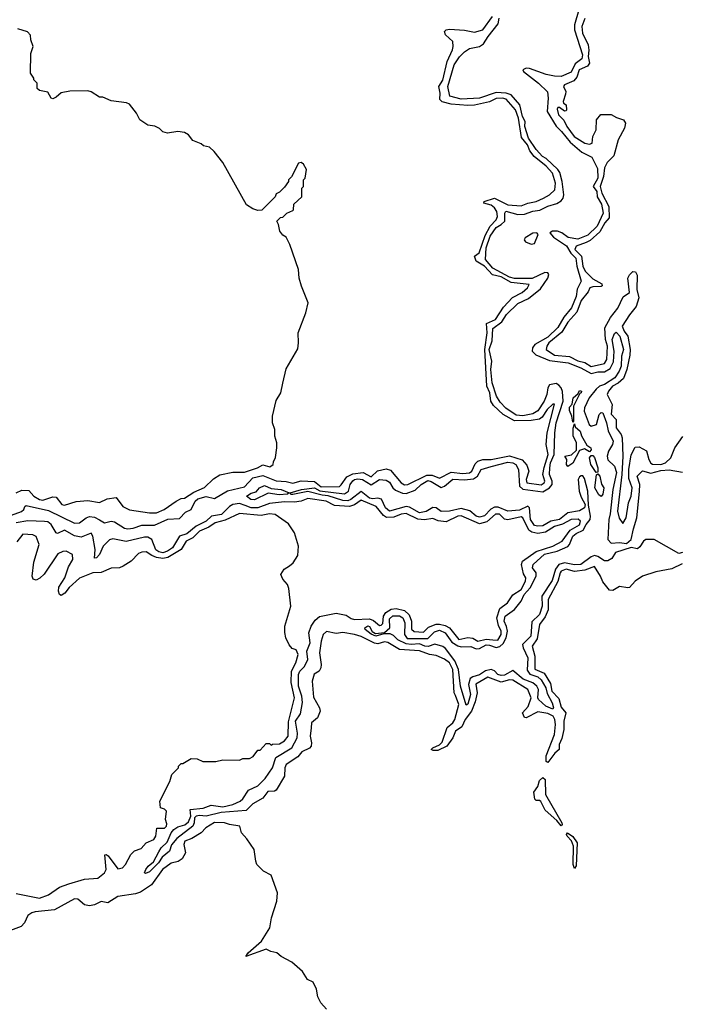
# Model space of a CAD drawing. Extents: x 2293139 to 2515392, y 824115 to 1006937.
# Tile 187 of 256: x 2408266 to 2412237, y 935556 to 941465. Entities that reach past the tile are written whole.
import ezdxf

# ---------------------------------------------------------------- set-up
doc = ezdxf.new("R2010")
doc.units = 0

msp = doc.modelspace()

# ---------------------------------------------------------------- linework, layer by layer
at = {"layer": '0CON10XD'}
for points in [[(2411622.2, 941525), (2411596.4, 941435), (2411596.5, 941405), (2411644.2, 941255), (2411640, 941230), (2411599.6, 941200.4), (2411575, 941151), (2411515.7, 941124.3), (2411475, 941125.4), (2411425, 941136.2), (2411325, 941173.1), (2411305.6, 941174.4), (2411286.7, 941165), (2411290, 941155), (2411379.2, 941085), (2411433, 941033), (2411438.7, 940995), (2411432.2, 940915), (2411485.2, 940825.2), (2411517.4, 940795), (2411569.6, 940729.6), (2411640.4, 940670.4), (2411700.2, 940640.2), (2411733, 940573), (2411735.2, 940515), (2411708.8, 940465), (2411729.5, 940435), (2411732.3, 940402.3), (2411758.3, 940358.3), (2411767.5, 940305), (2411731.8, 940225), (2411675, 940172.1), (2411615, 940147.7), (2411557, 940157), (2411520, 940185), (2411494.4, 940195), (2411463.3, 940196.7), (2411447.7, 940185), (2411470.1, 940160.1), (2411547.2, 940107.2), (2411573.8, 940063.8), (2411604, 940034), (2411610.6, 939985), (2411636.7, 939895), (2411612.2, 939847.8), (2411605, 939803.4), (2411578.1, 939735), (2411531, 939679), (2411495, 939616.9), (2411435, 939560.3), (2411357.5, 939515), (2411344.5, 939495), (2411342.2, 939475), (2411363.5, 939453.5), (2411445, 939419), (2411558.7, 939405), (2411634.7, 939375), (2411695, 939342), (2411735, 939351.1), (2411775, 939351.7), (2411809.3, 939370.7), (2411829, 939411), (2411834.7, 939475.3), (2411822.5, 939545), (2411835, 939581.4), (2411845, 939589.3), (2411867.9, 939565), (2411889.7, 939485), (2411877.8, 939445), (2411875.7, 939385), (2411864.7, 939354.7), (2411837.5, 939315), (2411775, 939276.5), (2411745, 939265.6), (2411725, 939246.7), (2411684.4, 939195), (2411655.9, 939135), (2411653, 939115), (2411684.6, 939035), (2411695.6, 939025.6), (2411728.4, 939035), (2411743.1, 939095), (2411755, 939108.3), (2411765, 939106.3), (2411788, 939045), (2411798.1, 938998.1), (2411827.7, 938935), (2411824.6, 938915), (2411799, 938875), (2411791.4, 938845), (2411795, 938824), (2411836.2, 938786.2), (2411847.1, 938747.1), (2411826.1, 938645), (2411810.4, 938499.6), (2411801.6, 938465), (2411796.3, 938345), (2411815, 938323.6), (2411865, 938326.5), (2411908.7, 938321.3), (2411936.3, 938345), (2411949.5, 938409.5), (2411969.8, 938475), (2411985.6, 938634.4), (2411987.2, 938675), (2411972.8, 938725), (2412005, 938756.5), (2412055, 938743.4), (2412115, 938759.9), (2412165, 938764.4), (2412245, 938748.5)], [(2408195, 938483.1), (2408277.2, 938512.8), (2408289.8, 938525), (2408295.8, 938544.2), (2408305, 938548.9), (2408438.5, 938518.5), (2408595, 938443.7), (2408625, 938446.3), (2408664.7, 938475.3), (2408685, 938482.9), (2408715, 938479.8), (2408745, 938463.2), (2408775, 938444.7), (2408815, 938454.9), (2408835, 938452.2), (2408895, 938413.9), (2408915, 938409.5), (2408947, 938413), (2408999.5, 938430.5), (2409075, 938431.2), (2409155, 938468.1), (2409225, 938471.6), (2409260.8, 938509.2), (2409295, 938525.8), (2409319.6, 938575), (2409335, 938588.6), (2409385, 938602.8), (2409435, 938591.2), (2409513, 938637), (2409615, 938662.1), (2409664.4, 938715), (2409725, 938729.4), (2409805, 938696.7), (2409865, 938692.9), (2409905, 938682.9), (2409955, 938698.4), (2410035, 938693.9), (2410075, 938661.1), (2410185.9, 938664.1), (2410196.3, 938673.7), (2410229.3, 938720.7), (2410265, 938739.4), (2410327.1, 938747.1), (2410375, 938721.1), (2410412.5, 938757.5), (2410465, 938768.6), (2410490.8, 938760.8), (2410555, 938684.5), (2410575, 938674), (2410595, 938674.5), (2410708.7, 938731.3), (2410741, 938731), (2410785, 938713.1), (2410855, 938748.9), (2410925, 938741.8), (2410964.9, 938745.1), (2410980, 938755), (2410999.7, 938800.3), (2411015.5, 938814.5), (2411045.1, 938824.9), (2411095.5, 938825.5), (2411205, 938847.2), (2411282.6, 938822.6), (2411310.5, 938790.5), (2411321.7, 938755), (2411305.3, 938705), (2411310.3, 938685), (2411395, 938673.4), (2411414.7, 938685), (2411417.7, 938695), (2411405.5, 938735), (2411412.9, 938777.1), (2411438.6, 938855), (2411425.5, 938915), (2411430.9, 938985), (2411475, 939157.1), (2411465, 939158.2), (2411432.6, 939125), (2411401.1, 939078.9), (2411385, 939068.3), (2411335, 939058.7), (2411235, 939058.2), (2411167, 939095), (2411109.6, 939149.6), (2411093.6, 939175), (2411087.7, 939225), (2411070.1, 939265), (2411058.6, 939485), (2411071, 939585), (2411067.3, 939642.7), (2411121.7, 939665), (2411170, 939740), (2411222.8, 939797.2), (2411281.8, 939828.2), (2411313.8, 939855), (2411323.5, 939875), (2411215, 939887.1), (2411155, 939921.6), (2411103.2, 939933.2), (2411055.7, 939985), (2411005.8, 940015.8), (2410994.8, 940045), (2411023.9, 940066.1), (2411060.5, 940169.5), (2411089.2, 940225), (2411126.6, 940265), (2411133.3, 940285), (2411130.2, 940315), (2411115.8, 940335.8), (2411095, 940352.1), (2411052.2, 940365), (2411054.5, 940375), (2411115, 940394.6), (2411195.2, 940354.8), (2411275, 940348), (2411315, 940364.1), (2411365, 940374.8), (2411410, 940395), (2411446, 940415), (2411478.7, 940445), (2411482.2, 940485), (2411463.3, 940545), (2411425, 940585.4), (2411354.3, 940644.3), (2411328.1, 940678.1), (2411312.9, 940715), (2411278.6, 940758.6), (2411259.7, 940875), (2411242.3, 940925), (2411185, 940987.7), (2411164.4, 940994.4), (2411125, 940993.1), (2411085, 940972.6), (2410995, 940952.1), (2410955, 940950.9), (2410855, 940958.1), (2410802.3, 940972.3), (2410787.2, 940987.2), (2410789.6, 941025), (2410782.5, 941065), (2410805, 941102), (2410831.1, 941215), (2410864, 941285), (2410866.8, 941305), (2410865.4, 941335), (2410821.9, 941375), (2410815.8, 941395), (2410825.8, 941405), (2410845, 941409.2), (2410935, 941402.3), (2410995, 941389.6), (2411045, 941404), (2411103.9, 941485)], [(2410698.5, 937705), (2410665, 937718.4), (2410615, 937714.3), (2410585, 937719.2), (2410535, 937742.4), (2410508.7, 937768.7), (2410488.5, 937778.5), (2410451.3, 937778.7), (2410403.3, 937765), (2410375, 937776.9), (2410339.1, 937805), (2410337.8, 937815), (2410355, 937827), (2410365, 937822.5), (2410382.2, 937792.2), (2410400.9, 937780.9), (2410455, 937787.5), (2410486.8, 937815), (2410485, 937869.4), (2410505, 937887.8), (2410545, 937887.6), (2410566.5, 937875), (2410577, 937845), (2410575.9, 937775), (2410591.1, 937751.1), (2410715, 937750.4), (2410755, 937791.7), (2410785, 937800.8), (2410820.4, 937785), (2410859.7, 937729.7), (2410895, 937707), (2410915, 937701.3), (2410973.2, 937703.2), (2411005, 937688.4), (2411025, 937691.4), (2411065, 937712.7), (2411085, 937711.4), (2411125, 937696.1), (2411147.5, 937702.5), (2411168.1, 937721.9), (2411185.5, 937755), (2411194.6, 937795), (2411187.4, 937822.6), (2411173.6, 937855), (2411179.9, 937885), (2411235, 937925.2), (2411276.3, 937975), (2411293.5, 938015), (2411329.3, 938055), (2411365.3, 938125), (2411365.4, 938145), (2411343.8, 938175), (2411348.5, 938195), (2411415, 938256.9), (2411492.5, 938275), (2411555, 938302.4), (2411565.7, 938315), (2411585.1, 938365), (2411605, 938382.2), (2411648.4, 938401.6), (2411664.9, 938435.1), (2411689.7, 938465), (2411692.3, 938485), (2411680.5, 938550.5), (2411676.7, 938635), (2411655, 938712.3), (2411645, 938726.8), (2411635, 938728.1), (2411625, 938722.4), (2411618.4, 938705), (2411623.1, 938635), (2411635, 938598.6), (2411659.7, 938555), (2411655.3, 938535), (2411625, 938517.8), (2411555, 938504.7), (2411505, 938464.4), (2411453.1, 938455), (2411405, 938428.3), (2411375, 938424.7), (2411355, 938430.1), (2411331.9, 938465), (2411325.9, 938535.9), (2411315, 938545.9), (2411265, 938520.7), (2411195, 938515.9), (2411138.7, 938538.7), (2411115, 938539.8), (2411092.9, 938527.1), (2411055, 938487.1), (2411025, 938479.5), (2411005, 938486), (2410968.2, 938518.2), (2410915, 938530.9), (2410845, 938516.3), (2410795, 938513.6), (2410764.9, 938534.9), (2410745, 938537.2), (2410705, 938513.4), (2410665, 938504.4), (2410605, 938539), (2410585, 938542.9), (2410485, 938515.4), (2410462.2, 938535), (2410437.2, 938587.2), (2410415, 938593.9), (2410385, 938588.9), (2410365, 938594.1), (2410315, 938633.3), (2410253.4, 938585), (2410235, 938577.3), (2410205, 938578.9), (2410117.9, 938607.9), (2410082, 938612), (2409995, 938633), (2409905, 938614.8), (2409892.5, 938615), (2409890, 938625), (2409956.7, 938645), (2410034.7, 938655.3), (2410067.8, 938637.8), (2410215, 938618.7), (2410240, 938635), (2410248.4, 938675), (2410265, 938697.5), (2410275, 938706.4), (2410295, 938710.3), (2410324, 938705), (2410375, 938672.8), (2410425, 938706.4), (2410465, 938702.2), (2410485, 938690), (2410506.2, 938656.2), (2410522.4, 938642.4), (2410563.2, 938623.2), (2410585, 938621.6), (2410639.1, 938640.9), (2410675, 938676.1), (2410715, 938698.7), (2410735, 938694), (2410795, 938657.7), (2410815, 938666), (2410865, 938706.9), (2410935, 938703.3), (2410989.7, 938710.3), (2411014.1, 938725.9), (2411035, 938764.8), (2411095, 938782.7), (2411195, 938808.9), (2411225, 938805.5), (2411242.9, 938795), (2411260.1, 938765), (2411265.6, 938665.6), (2411285, 938646.8), (2411405, 938630.6), (2411445.9, 938655), (2411461.2, 938675), (2411461.5, 938695), (2411446.7, 938735), (2411446.9, 938775), (2411452, 938805), (2411474.6, 938855), (2411477.2, 938985), (2411485.3, 939044.7), (2411527.8, 939175), (2411523.2, 939233.2), (2411515, 939256), (2411502.4, 939272.4), (2411485, 939281.6), (2411445, 939274.2), (2411435, 939256.2), (2411430.4, 939215), (2411414.4, 939175), (2411375, 939118.4), (2411345, 939100.4), (2411285, 939088), (2411245, 939090.8), (2411182.8, 939132.8), (2411149.9, 939169.9), (2411126.9, 939205), (2411100.8, 939285), (2411093.5, 939365), (2411098.8, 939415), (2411083.9, 939485), (2411102, 939538), (2411105, 939612), (2411158.8, 939651.2), (2411187.4, 939695), (2411255, 939762.3), (2411319, 939791), (2411391.1, 939848.9), (2411436.6, 939913.4), (2411442.5, 939935), (2411435.5, 939945.5), (2411417.1, 939947.1), (2411342.6, 939912.6), (2411235, 939911.6), (2411205, 939920.5), (2411105, 939974.7), (2411060.8, 940025), (2411066.3, 940095), (2411089.7, 940165), (2411125, 940217.4), (2411156.7, 940235), (2411178.7, 940255), (2411177.8, 940305), (2411183.3, 940316.7), (2411255, 940295.3), (2411295, 940297.4), (2411345, 940316.1), (2411387, 940323), (2411435, 940346.3), (2411488.9, 940361.1), (2411515, 940377.1), (2411528.3, 940395), (2411532.2, 940415), (2411522.4, 940495), (2411507.1, 940547.1), (2411495.7, 940565.7), (2411425, 940632.7), (2411403.8, 940645), (2411365, 940686.2), (2411320.7, 940755), (2411297.8, 940825), (2411299.8, 940855), (2411283.5, 940885), (2411267.5, 940955), (2411215, 941013.9), (2411184.9, 941024.9), (2411125, 941028.7), (2411025, 940993.7), (2410915, 940988.1), (2410846.9, 941006.9), (2410834.7, 941064.7), (2410872.7, 941195), (2410905, 941242.5), (2410935, 941272.8), (2410965, 941291.6), (2411025.3, 941304.7), (2411050.6, 941319.4), (2411077.2, 941365), (2411138.6, 941441.4), (2411144.3, 941475)], [(2411657.8, 941472.2), (2411639.4, 941425), (2411643.3, 941385), (2411677.2, 941315), (2411681.9, 941281.9), (2411678.7, 941245), (2411686.7, 941205), (2411673, 941187), (2411624.7, 941165.3), (2411609.4, 941120.6), (2411591.9, 941098.1), (2411535.3, 941075), (2411529.7, 941065), (2411543.1, 941035), (2411542.7, 941017.3), (2411527.5, 940975), (2411530, 940965), (2411546.7, 940955), (2411548.8, 940925), (2411545, 940917.5), (2411535, 940916.7), (2411505, 940937.5), (2411495, 940937.5), (2411492, 940928), (2411500.8, 940895), (2411532.3, 940862.3), (2411549.3, 940825), (2411593.4, 940765), (2411657.1, 940725), (2411685, 940717.5), (2411701.5, 940725), (2411705.4, 940765), (2411725.7, 940805), (2411727.1, 940865), (2411753.9, 940896.1), (2411815.6, 940895.6), (2411847.9, 940877.9), (2411890.6, 940865), (2411901.8, 940845), (2411895.8, 940815), (2411857.4, 940745), (2411831.4, 940648.6), (2411791.5, 940608.5), (2411775, 940576), (2411769.4, 940525), (2411749.4, 940465), (2411759.4, 940425), (2411802.8, 940345), (2411803.5, 940276.5), (2411777.5, 940245), (2411747.3, 940192.7), (2411689.9, 940140.1), (2411665, 940128.4), (2411605, 940105.9), (2411598.2, 940085), (2411637.7, 940045), (2411645.9, 939985), (2411659.5, 939955), (2411705, 939910.7), (2411759.3, 939879.3), (2411761.7, 939868.3), (2411755, 939863.3), (2411705, 939862.3), (2411687.5, 939855), (2411678.7, 939831.3), (2411635, 939779.7), (2411610.7, 939709.3), (2411555, 939649.6), (2411520.6, 939589.4), (2411442.7, 939525), (2411429.6, 939505), (2411425.6, 939485), (2411475, 939451.1), (2411565, 939443), (2411615, 939417.9), (2411658.1, 939408.1), (2411695, 939383.4), (2411775, 939402.6), (2411789.1, 939425), (2411793.1, 939505), (2411781.3, 939545), (2411777.8, 939615), (2411811.7, 939678.3), (2411856.6, 939733.4), (2411888.3, 939801.7), (2411925, 939828), (2411915.8, 939914.2), (2411925.2, 939934.8), (2411945, 939953.3), (2411961.4, 939951.4), (2411972.1, 939932.1), (2411969.5, 939845), (2411982.6, 939795), (2411966.5, 939743.5), (2411925, 939693.1), (2411882.7, 939625), (2411894.6, 939595), (2411916.6, 939566.6), (2411930.5, 939485), (2411928.9, 939451.1), (2411909.6, 939365), (2411889.2, 939310.8), (2411857.2, 939282.8), (2411824.2, 939265), (2411800.2, 939235), (2411792.5, 939215), (2411821.6, 939155), (2411815, 939098.1), (2411845, 939066.1), (2411846.1, 939015), (2411876, 938976), (2411882.8, 938955), (2411886.1, 938845), (2411879.5, 938735), (2411854.1, 938515), (2411863.3, 938473.3), (2411885, 938440.8), (2411906.5, 938475), (2411919.7, 938565), (2411935.8, 938605.8), (2411941, 938655), (2411922.4, 938712.4), (2411921.8, 938765), (2411936.8, 938853.2), (2411959.7, 938900.3), (2411985, 938901.9), (2412027.7, 938877.7), (2412041.8, 938825), (2412055, 938803.9), (2412065, 938797.5), (2412115, 938795.8), (2412141.8, 938805), (2412173.6, 938835), (2412198.4, 938895), (2412246.9, 938963.1)], [(2408244.6, 938625.4), (2408278.2, 938641.8), (2408320.3, 938640.3), (2408350, 938605), (2408385, 938584.6), (2408405, 938581.9), (2408435, 938591.2), (2408465, 938602), (2408485, 938598.8), (2408518.8, 938555), (2408535, 938550.8), (2408605, 938573.3), (2408675, 938580), (2408745, 938566.7), (2408790.7, 938589.3), (2408845, 938597.5), (2408885, 938542.5), (2408924.2, 938524.2), (2409045, 938505.8), (2409086.1, 938506.1), (2409133.3, 938525), (2409204.1, 938575.9), (2409235, 938591.2), (2409255, 938594.2), (2409311, 938629), (2409375, 938657.5), (2409429.7, 938710.3), (2409467, 938733), (2409545, 938748.6), (2409615, 938749.2), (2409694, 938775), (2409725, 938792.9), (2409767.7, 938782.3), (2409787.5, 938795), (2409788.3, 938811.7), (2409801.7, 938838.3), (2409810, 938895), (2409810, 938925), (2409796.7, 938965), (2409796.7, 939005), (2409783.3, 939045), (2409783.9, 939086.1), (2409805, 939180), (2409833.3, 939225), (2409846.1, 939283.9), (2409865, 939370), (2409935, 939490), (2409940, 939525), (2409936.7, 939585), (2409983.8, 939706.2), (2409996.7, 939765), (2409957.5, 939865), (2409943.9, 939913.9), (2409940, 939965), (2409886.4, 940116.4), (2409865, 940160), (2409845, 940172.5), (2409827.5, 940195), (2409820, 940235), (2409810, 940255), (2409831.7, 940278.3), (2409845, 940280), (2409870, 940305), (2409905, 940320), (2409910, 940325), (2409911.7, 940358.3), (2409958.3, 940401.7), (2409960, 940455), (2409970, 940465), (2409970, 940505), (2409980, 940515), (2409987, 940567), (2409968.3, 940598.3), (2409955, 940607.5), (2409940, 940605), (2409897, 940523), (2409880, 940505), (2409880, 940495), (2409855, 940460), (2409825, 940430), (2409805, 940420), (2409798.3, 940401.7), (2409718.3, 940321.7), (2409695, 940320), (2409665, 940330), (2409627.5, 940355), (2409485, 940607.5), (2409432.5, 940675), (2409405, 940700), (2409368.3, 940708.3), (2409355, 940720), (2409305, 940740), (2409280, 940775), (2409255, 940787.5), (2409215, 940793.3), (2409153.6, 940783.6), (2409125, 940792.5), (2409105, 940812.5), (2409077, 940827), (2409035, 940832.5), (2408987.5, 940865), (2408967.5, 940905), (2408925, 940957.5), (2408906.4, 940966.4), (2408815, 940977.5), (2408765, 941000), (2408745, 941000), (2408695, 941032.5), (2408675, 941037.5), (2408567, 941037), (2408515, 941026.7), (2408485, 941001.2), (2408465, 940991.2), (2408453.9, 940993.9), (2408435, 941030), (2408385, 941040), (2408371.7, 941051.7), (2408370, 941085), (2408350, 941105), (2408350, 941115), (2408330, 941145), (2408333, 941263), (2408346.7, 941305), (2408332.5, 941345), (2408331.7, 941371.7), (2408311.7, 941391.7), (2408255, 941410)], [(2411335, 940118.5), (2411355, 940121.5), (2411377.5, 940175), (2411370, 940185), (2411345, 940184.6), (2411298.9, 940155), (2411294.1, 940144.1), (2411302.2, 940132.3), (2411335, 940118.5)], [(2411585, 939050), (2411580, 939085), (2411565, 939120), (2411565, 939140), (2411582.5, 939157.5), (2411587.5, 939195), (2411618.3, 939221.7), (2411625, 939240), (2411637.5, 939235), (2411636.2, 939225), (2411628.3, 939221.7), (2411590, 939145), (2411590, 939055), (2411585, 939050)], [(2411555, 938783.3), (2411547.5, 938795), (2411550, 938825), (2411537.5, 938845), (2411577, 938853), (2411607.5, 938882.5), (2411607.5, 938925), (2411587, 938967), (2411587, 939013), (2411595, 939040), (2411600.7, 939020.7), (2411630, 938995), (2411637.5, 938967.5), (2411670.8, 938910.8), (2411693.3, 938895), (2411696, 938884), (2411685, 938872.5), (2411655, 938890), (2411625, 938880), (2411585, 938802.5), (2411555, 938783.3)], [(2411725, 938747.5), (2411693.8, 938795), (2411686.7, 938835), (2411695, 938850), (2411705, 938850), (2411715, 938836.7), (2411735.6, 938775), (2411735, 938750), (2411725, 938747.5)], [(2411755, 938603.8), (2411742.8, 938612.8), (2411717.3, 938655), (2411727.5, 938732.5), (2411735, 938740), (2411748.8, 938725), (2411758.3, 938678.3), (2411771.2, 938655), (2411765, 938617.5), (2411755, 938603.8)], [(2409675, 938583.6), (2409652.5, 938585), (2409627.5, 938605), (2409655, 938623.1), (2409685, 938631.2), (2409705.8, 938655), (2409735, 938668.7), (2409775, 938652.3), (2409835, 938646.1), (2409883.3, 938625), (2409872.3, 938617.7), (2409824.1, 938614.1), (2409757.3, 938622.7), (2409675, 938583.6)], [(2411435, 937300.3), (2411375, 937310), (2411305, 937274.1), (2411295, 937276.3), (2411283.7, 937305), (2411317.9, 937342.1), (2411335.7, 937395), (2411316.7, 937445), (2411225, 937501.8), (2411205, 937502.4), (2411155, 937488.5), (2411075, 937519.7), (2411003.4, 937476.6), (2411011.1, 937425), (2410998.7, 937371.3), (2410977.9, 937315), (2410940.2, 937265), (2410920, 937220), (2410880.8, 937195), (2410866, 937154), (2410830.2, 937105), (2410775, 937079.7), (2410747.9, 937077.9), (2410736, 937085), (2410745.6, 937095), (2410785, 937112.5), (2410800.9, 937129.1), (2410832.4, 937217.6), (2410865.2, 937244.8), (2410878.3, 937265), (2410901, 937355), (2410881.1, 937408.9), (2410874.1, 937425), (2410865, 937565.9), (2410844.9, 937605), (2410815, 937627.6), (2410765, 937649.5), (2410725, 937655.1), (2410665, 937677.1), (2410544.7, 937684.7), (2410475, 937728), (2410455, 937730.7), (2410415, 937719.9), (2410395, 937722.2), (2410315, 937764), (2410275, 937775.6), (2410205, 937786.6), (2410165, 937782.1), (2410107.4, 937792.6), (2410086.7, 937775), (2410076, 937735), (2410065.4, 937665), (2410076.2, 937595), (2410073.8, 937575), (2410063.1, 937555), (2410033.6, 937536.4), (2410021.4, 937495), (2410028.4, 937398.4), (2410065.9, 937335), (2410068.7, 937315), (2410052.9, 937275), (2410017.3, 937245), (2410015.3, 937215.3), (2410008.8, 937165), (2410017.1, 937125), (2410014.5, 937105), (2410005, 937092.1), (2409960.1, 937069.9), (2409935, 937041), (2409865.2, 936995), (2409857.2, 936975), (2409856.1, 936925), (2409805, 936840.6), (2409795, 936834.4), (2409755, 936832.9), (2409725, 936792.5), (2409665, 936758.1), (2409625, 936719.7), (2409475, 936705.9), (2409385, 936685.3), (2409345, 936689.5), (2409325.3, 936684.7), (2409315.1, 936674.9), (2409313.9, 936645), (2409304.8, 936625), (2409208.4, 936551.6), (2409176.4, 936513.6), (2409164.4, 936475), (2409120.9, 936439.1), (2409099, 936405), (2409045, 936351.5), (2409020.8, 936340.8), (2409015.6, 936345), (2409023.7, 936365), (2409036.6, 936385), (2409069, 936411), (2409100.1, 936469.9), (2409114.7, 936495), (2409151.1, 936528.9), (2409174.8, 936585), (2409190.2, 936605), (2409215, 936620.3), (2409257, 936633), (2409278.8, 936651.2), (2409293.9, 936685), (2409290, 936725), (2409367.9, 936732.1), (2409415, 936751.1), (2409485, 936740.4), (2409545.5, 936754.5), (2409588.4, 936775), (2409605, 936789.1), (2409638.9, 936841.1), (2409695, 936867.4), (2409738.3, 936911.7), (2409782.9, 936975), (2409804.1, 937035.9), (2409899.9, 937095), (2409932.2, 937155), (2409933.4, 937183.4), (2409921.1, 937255), (2409950.9, 937299.1), (2409962.3, 937367.7), (2409959.6, 937405), (2409938.6, 937465), (2409938.9, 937535), (2409946.3, 937555), (2409975, 937583.7), (2409994.5, 937625), (2409989.8, 937675), (2410008.6, 937725), (2410000.6, 937785), (2410015.6, 937825), (2410039.2, 937860.8), (2410065, 937882.9), (2410165, 937902.9), (2410225, 937890.7), (2410255, 937871.1), (2410275, 937865.7), (2410365, 937869.4), (2410388.6, 937858.6), (2410425, 937828.4), (2410435, 937830.2), (2410445, 937841.6), (2410449.7, 937885), (2410462.8, 937907.2), (2410495, 937926.7), (2410525, 937930.9), (2410575, 937918.6), (2410602.6, 937892.6), (2410617, 937855), (2410617.8, 937807.8), (2410633.2, 937793.2), (2410690.5, 937789.5), (2410720.1, 937819.8), (2410765, 937837.2), (2410785, 937836.9), (2410819.6, 937829.6), (2410845.2, 937815.2), (2410900.9, 937745), (2410955, 937757.3), (2410985, 937753.2), (2411015, 937736), (2411065, 937747.3), (2411105, 937742.8), (2411135, 937741.8), (2411155, 937775.7), (2411156, 937795), (2411138.8, 937828.8), (2411130.3, 937875), (2411148.3, 937931.7), (2411193.9, 937965), (2411226.1, 938013.9), (2411276.6, 938045), (2411301.1, 938095), (2411303.6, 938115), (2411288.8, 938138.8), (2411277.8, 938195), (2411284.7, 938215), (2411365, 938273.7), (2411466.2, 938305), (2411520.9, 938335), (2411569.4, 938400.6), (2411625, 938433.8), (2411631.4, 938455), (2411616.9, 938466.9), (2411575, 938465.2), (2411523.4, 938436.6), (2411475, 938422.4), (2411421.4, 938388.6), (2411375, 938380.7), (2411338.9, 938388.9), (2411320.8, 938400.8), (2411285.2, 938475), (2411275, 938481.2), (2411195, 938462.5), (2411175, 938467.3), (2411145, 938496.6), (2411121.7, 938498.3), (2411069, 938451), (2411025, 938439.7), (2410915, 938487.4), (2410895, 938485.4), (2410825, 938451.2), (2410777.5, 938457.4), (2410745, 938470.6), (2410695, 938462.5), (2410655, 938467), (2410585, 938500.8), (2410555, 938497.5), (2410511.1, 938478.9), (2410467.8, 938477.8), (2410448.6, 938488.6), (2410405, 938542.6), (2410315, 938582.3), (2410276.2, 938553.8), (2410245, 938542.7), (2410155, 938549.3), (2410105, 938574.9), (2409995, 938592), (2409955, 938575.5), (2409915, 938569.2), (2409855, 938572.1), (2409765, 938561.4), (2409694.5, 938535.5), (2409655, 938535.5), (2409619.9, 938549.9), (2409585, 938561.8), (2409545, 938554.7), (2409525, 938543.8), (2409476.8, 938495), (2409417, 938485), (2409385, 938455.9), (2409325, 938425.9), (2409269.7, 938380.3), (2409224.8, 938365), (2409182.2, 938295), (2409153.2, 938275), (2409125, 938265.7), (2409101, 938271), (2409083.4, 938283.4), (2409058.1, 938345), (2409035, 938360.2), (2409015, 938360.3), (2408905, 938333.1), (2408825, 938350.1), (2408805, 938342.7), (2408766.2, 938305), (2408745, 938254.8), (2408725.9, 938235), (2408715, 938234.2), (2408718.3, 938285), (2408705, 938366), (2408695, 938383.9), (2408635, 938359.7), (2408595, 938367), (2408535, 938400.4), (2408492.1, 938382.1), (2408484.6, 938384.6), (2408455, 938435.7), (2408435, 938450.4), (2408414, 938454), (2408315, 938456.4), (2408245, 938444.6)], [(2408245, 936219.8), (2408385, 936193.3), (2408438.4, 936211.6), (2408505, 936258.4), (2408560.6, 936279.4), (2408655, 936306.8), (2408735, 936313.1), (2408775, 936343.9), (2408785, 936364.2), (2408777.7, 936452.3), (2408785, 936454.4), (2408796.7, 936446.7), (2408855, 936368.1), (2408882, 936375), (2408901.2, 936395), (2408932.5, 936455), (2408955, 936477.5), (2408995, 936490), (2409024.4, 936525.6), (2409071.8, 936545), (2409082.7, 936565), (2409088, 936612), (2409135, 936613.7), (2409146.3, 936625), (2409148.2, 936638.2), (2409140, 936665), (2409147.5, 936715), (2409135, 936727.5), (2409110, 936735), (2409107.5, 936775), (2409167, 936893), (2409180, 936935), (2409220, 936975), (2409220, 936985), (2409235, 937000), (2409245, 937000), (2409295, 937030), (2409331.7, 937028.3), (2409365, 937012.5), (2409443, 937013), (2409485, 937022.5), (2409585, 937020), (2409605, 937030), (2409645, 937030), (2409666.4, 937043.6), (2409695, 937080), (2409708.3, 937081.7), (2409745, 937120), (2409765, 937120), (2409775, 937110), (2409782.5, 937117.5), (2409825, 937118.8), (2409855, 937136.7), (2409878.1, 937165), (2409879.3, 937250.7), (2409914.4, 937395.6), (2409896.1, 937486.1), (2409897.4, 937555), (2409922.9, 937605), (2409936.7, 937655), (2409925, 937682.5), (2409900.7, 937690.7), (2409883.9, 937713.9), (2409862.5, 937755), (2409857, 937787), (2409856.7, 937825), (2409893.8, 937945), (2409881.7, 938051.7), (2409873.3, 938075), (2409845, 938107.5), (2409832.5, 938135), (2409853.6, 938166.4), (2409885, 938187.5), (2409907.5, 938205), (2409935, 938250), (2409940, 938305), (2409916.2, 938385), (2409879.5, 938439.5), (2409800, 938495), (2409765, 938499.5), (2409715, 938489.8), (2409585, 938500.8), (2409499, 938461), (2409439.5, 938445), (2409400.5, 938419.5), (2409345, 938395.4), (2409304.1, 938355.9), (2409264.4, 938335.6), (2409234.2, 938285.8), (2409155, 938238.2), (2409125, 938231.3), (2409087.4, 938237.4), (2409058.7, 938248.7), (2409025, 938272.2), (2408999.7, 938270.3), (2408979.7, 938260.3), (2408935, 938216.2), (2408887.5, 938185), (2408865, 938176.2), (2408815, 938173.8), (2408755, 938146.7), (2408705, 938144.4), (2408625, 938113.9), (2408563.7, 938056.3), (2408537.1, 938022.9), (2408515, 938008.5), (2408504.3, 938014.3), (2408497.9, 938035), (2408501.5, 938058.5), (2408536.6, 938115), (2408559.4, 938180.6), (2408584.2, 938225), (2408583.3, 938255), (2408545, 938276.2), (2408525, 938274), (2408495, 938258.6), (2408411.8, 938138.2), (2408387.4, 938112.6), (2408365, 938102.2), (2408346.5, 938106.5), (2408340, 938125), (2408350.6, 938209.4), (2408382, 938315), (2408365, 938362.5), (2408345, 938374), (2408285, 938377.8), (2408248.7, 938331.3)], [(2412245, 938266.6), (2412221.7, 938261.7), (2412075, 938344.4), (2412025, 938345.3), (2412010, 938335), (2411988.9, 938301.1), (2411975, 938290), (2411935, 938296.4), (2411842.2, 938267.8), (2411819.6, 938230.4), (2411795, 938216.5), (2411775, 938216.8), (2411735, 938243.5), (2411715, 938249.5), (2411695, 938241.5), (2411633.9, 938196.1), (2411595, 938193.1), (2411535, 938205.3), (2411500.9, 938195), (2411481.9, 938168.1), (2411461.3, 938098.7), (2411399.3, 938005), (2411401.8, 937945), (2411385, 937894.8), (2411339.4, 937850.6), (2411333.8, 937765), (2411284.2, 937715), (2411286.8, 937695), (2411316.5, 937635), (2411311.2, 937561.1), (2411327.9, 937537.9), (2411375, 937520.5), (2411395, 937502.7), (2411423.8, 937455), (2411431.3, 937421.3), (2411462.3, 937365), (2411469.6, 937335), (2411465, 937327.6), (2411424.8, 937344.8), (2411379, 937385), (2411374.9, 937395.1), (2411380.3, 937445), (2411369, 937465), (2411345, 937485.4), (2411286.8, 937506.8), (2411225, 937558.7), (2411175, 937530.2), (2411155, 937528.6), (2411135, 937535.2), (2411115, 937557.8), (2411095, 937565.9), (2411062, 937558), (2411025, 937532.1), (2410985, 937522), (2410969.4, 937510.6), (2410960.6, 937475), (2410970.7, 937415), (2410955, 937356), (2410945, 937351.6), (2410912, 937465), (2410898.9, 937565), (2410877, 937617), (2410821, 937691), (2410805, 937704.1), (2410757.3, 937717.3), (2410716.7, 937703.3), (2410698.5, 937705)], [(2412241.2, 938198.8), (2412179.8, 938170.2), (2412085, 938151), (2412005, 938125.1), (2411959.5, 938095), (2411925, 938058.2), (2411915, 938054.5), (2411865, 938062.5), (2411825, 938038.5), (2411805, 938042.2), (2411765, 938091.8), (2411751.5, 938125), (2411715, 938182.4), (2411658.4, 938161.6), (2411596.7, 938153.3), (2411545, 938168), (2411515.6, 938155), (2411509.7, 938145), (2411496.8, 938093.2), (2411438.2, 937985), (2411437.6, 937922.4), (2411418.9, 937881.1), (2411386.3, 937835), (2411370.9, 937749.1), (2411341.3, 937705), (2411357.9, 937645), (2411356.8, 937566.8), (2411413.9, 937543.9), (2411451.6, 937481.6), (2411459.5, 937435), (2411501.5, 937391.5), (2411515, 937338.4), (2411543.5, 937305), (2411532.4, 937255), (2411531.4, 937205), (2411519.2, 937150.8), (2411503, 937115), (2411503.4, 937085), (2411478, 937062), (2411435, 937006.4), (2411425, 937012), (2411425.9, 937045.9), (2411476, 937175), (2411482.1, 937235), (2411477.9, 937265), (2411467.6, 937285), (2411435, 937300.3)], [(2411515, 936627.1), (2411489.1, 936659.1), (2411419.8, 936719.8), (2411393, 936773), (2411385, 936779.7), (2411365, 936779.5), (2411357.6, 936787.6), (2411351.8, 936828.2), (2411376.4, 936863.6), (2411385, 936898.5), (2411405, 936916.7), (2411419.8, 936905), (2411421.7, 936815), (2411520.8, 936645), (2411521.9, 936635), (2411515, 936627.1)], [(2410106.7, 935526.7), (2410072.5, 935565), (2410055, 935600), (2410046.4, 935646.4), (2410028.3, 935688.3), (2409993.3, 935705), (2409963.3, 935753.3), (2409898.3, 935808.3), (2409835, 935842.5), (2409810, 935865), (2409773, 935873), (2409746.1, 935886.1), (2409623.3, 935843.3), (2409637.5, 935865), (2409716.2, 935935), (2409767.5, 936015), (2409776.7, 936075), (2409810, 936175), (2409813.3, 936225), (2409775, 936330), (2409730, 936355), (2409690, 936395), (2409682.5, 936415), (2409672.5, 936485), (2409629.3, 936549.3), (2409597.5, 936585), (2409587.5, 936625), (2409525, 936634), (2409495.5, 936645.5), (2409435, 936645.8), (2409384, 936615), (2409355.4, 936584.6), (2409298.8, 936551.2), (2409257.9, 936535), (2409251.2, 936515), (2409261.1, 936465), (2409241.5, 936428.5), (2409217.4, 936412.6), (2409175, 936402.3), (2409122.2, 936365), (2409057.2, 936272.8), (2408991.4, 936228.6), (2408961.5, 936218.5), (2408855, 936202.9), (2408795.4, 936164.6), (2408755, 936172), (2408715, 936152.2), (2408685, 936146.7), (2408655, 936151.9), (2408615, 936187.1), (2408595, 936188.6), (2408475, 936122.8), (2408359.4, 936110.6)], [(2411595, 936370), (2411587.7, 936395), (2411590, 936505), (2411577.4, 936537.4), (2411551.1, 936565), (2411546.9, 936575), (2411554.6, 936585.4), (2411585, 936562.7), (2411611.3, 936525), (2411605.8, 936385.8), (2411595, 936370)], [(2408359.4, 936110.6), (2408338.5, 936105), (2408315, 936088.4), (2408294.9, 936045), (2408275, 936022.2), (2408195, 935991.9)]]:
    msp.add_lwpolyline(points, dxfattribs=at)

doc.saveas('drawing.dxf')
